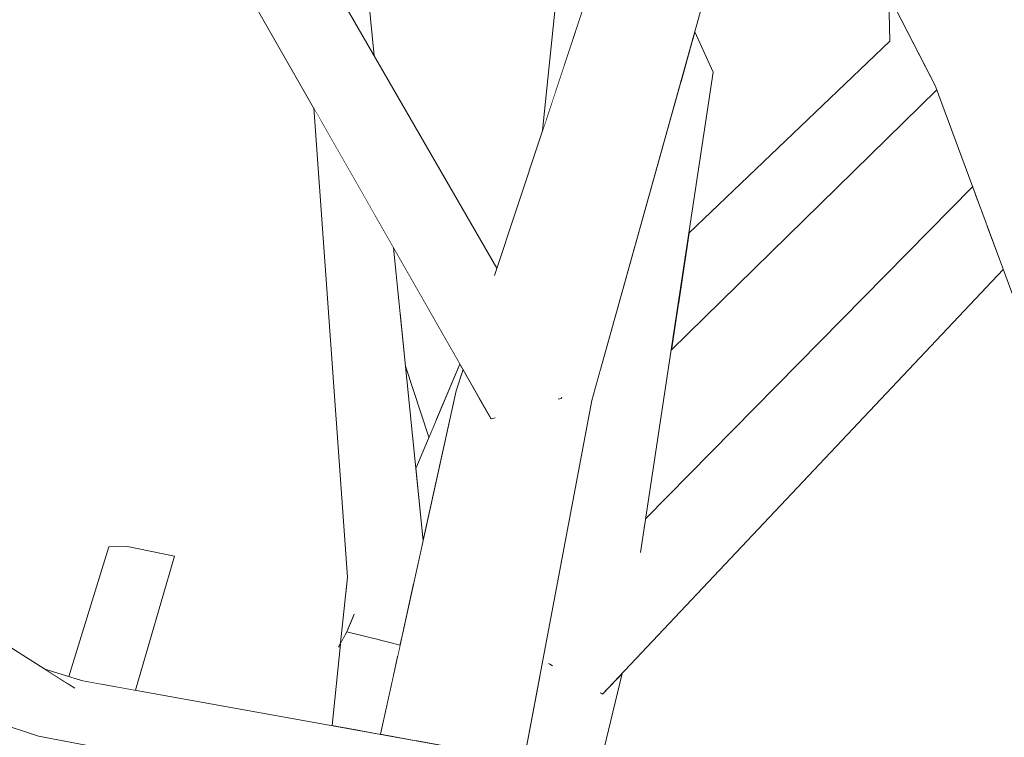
# Model space of a CAD drawing. Extents: x -289599 to -184549, y 66678 to 295474.
# Tile 90 of 256: x -281728 to -281652, y 72221 to 72277. Entities that reach past the tile are written whole.
import ezdxf

# ---------------------------------------------------------------- set-up
doc = ezdxf.new("R2010")
doc.units = 0
doc.header["$MEASUREMENT"] = 0
doc.linetypes.add('Wipeout_Contour', pattern=[1000, 0, -1000])
doc.layers.add('arch drzewa', color=8, linetype='Continuous')
doc.layers.add('arch drzewa_Nr_Pióra__4', color=8, linetype='Continuous', lineweight=9)

msp = doc.modelspace()

# ---------------------------------------------------------------- wipeouts: each hides what was drawn before it
at = {"color": 254, "linetype": 'Wipeout_Contour', "lineweight": 0, "ltscale": 1014326.102158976}
msp.add_wipeout([(-281685.973, 72282.484), (-281687.451, 72268.143), (-281684.174, 72278.018)], dxfattribs=at).dxf.layer = 'arch drzewa'
at = {"color": 254, "linetype": 'Wipeout_Contour', "lineweight": 0, "ltscale": 1352499.214260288}
msp.add_wipeout([(-281701.159, 72280.717), (-281703.201, 72280.786), (-281702.796, 72277.956), (-281700.477, 72273.931)], dxfattribs=at).dxf.layer = 'arch drzewa'
at = {"color": 254, "linetype": 'Wipeout_Contour', "lineweight": 0, "ltscale": 2028514.167801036}
msp.add_wipeout([(-281676.947, 72254.655), (-281677.481, 72251.133), (-281656.911, 72271.295), (-281657.031, 72271.618), (-281657.872, 72273.257), (-281660.549, 72275.058)], dxfattribs=at).dxf.layer = 'arch drzewa'
at = {"color": 254, "linetype": 'Wipeout_Contour', "lineweight": 0, "ltscale": 1352456.834175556}
msp.add_wipeout([(-281698.979, 72259.051), (-281700.459, 72261.643), (-281696.783, 72235.985), (-281696.697, 72236.373)], dxfattribs=at).dxf.layer = 'arch drzewa'
at = {"color": 254, "linetype": 'Wipeout_Contour', "lineweight": 0, "ltscale": 1352520.397380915}
msp.add_wipeout([(-281721.739, 72225.287), (-281718.977, 72224.79), (-281715.959, 72235.184), (-281719.591, 72235.933)], dxfattribs=at).dxf.layer = 'arch drzewa'
at = {"color": 254, "linetype": 'Wipeout_Contour', "lineweight": 0, "ltscale": 1690548.047497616}
msp.add_wipeout([(-281698.685, 72228.336), (-281698.691, 72227.318), (-281698.497, 72228.199), (-281698.667, 72228.297), (-281698.645, 72228.326)], dxfattribs=at).dxf.layer = 'arch drzewa'
at = {"color": 254, "linetype": 'Wipeout_Contour', "lineweight": 0, "ltscale": 2366655.1150473}
msp.add_wipeout([(-281685.145, 72218.708), (-281683.147, 72218.349), (-281681.279, 72226.098), (-281682.796, 72224.491), (-281682.925, 72224.564), (-281682.674, 72225.522), (-281683.79, 72225.012)], dxfattribs=at).dxf.layer = 'arch drzewa'

# ---------------------------------------------------------------- next in the draw order: wipeouts: each hides what was drawn before it
at = {"color": 254, "linetype": 'Wipeout_Contour', "lineweight": 0, "ltscale": 1014273.724610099}
msp.add_wipeout([(-281676.947, 72254.655), (-281660.549, 72275.058), (-281676.109, 72260.187)], dxfattribs=at).dxf.layer = 'arch drzewa'
at = {"color": 254, "linetype": 'Wipeout_Contour', "lineweight": 0, "ltscale": 1014395.663778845}
msp.add_wipeout([(-281719.591, 72235.933), (-281722.626, 72225.446), (-281721.739, 72225.287)], dxfattribs=at).dxf.layer = 'arch drzewa'
at = {"color": 254, "linetype": 'Wipeout_Contour', "lineweight": 0, "ltscale": 1352439.575615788}
msp.add_wipeout([(-281698.684, 72228.468), (-281698.349, 72228.869), (-281697.438, 72233.006), (-281698.66, 72232.938)], dxfattribs=at).dxf.layer = 'arch drzewa'
at = {"color": 254, "linetype": 'Wipeout_Contour', "lineweight": 0, "ltscale": 1014283.032521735}
msp.add_wipeout([(-281683.79, 72225.012), (-281685.233, 72218.724), (-281685.145, 72218.708)], dxfattribs=at).dxf.layer = 'arch drzewa'

# ---------------------------------------------------------------- next in the draw order: wipeouts: each hides what was drawn before it
at = {"color": 254, "linetype": 'Wipeout_Contour', "lineweight": 0, "ltscale": 1014248.872435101}
msp.add_wipeout([(-281660.626, 72278.626), (-281660.549, 72275.058), (-281657.872, 72273.257)], dxfattribs=at).dxf.layer = 'arch drzewa'
at = {"color": 254, "linetype": 'Wipeout_Contour', "lineweight": 0, "ltscale": 1690480.973484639}
msp.add_wipeout([(-281680.506, 72234.502), (-281679.842, 72235.543), (-281674.219, 72272.663), (-281676.754, 72271.831), (-281677.288, 72269.92)], dxfattribs=at).dxf.layer = 'arch drzewa'
at = {"color": 254, "linetype": 'Wipeout_Contour', "lineweight": 0, "ltscale": 1690663.656307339}
msp.add_wipeout([(-281723.658, 72225.708), (-281723.058, 72225.524), (-281722.626, 72225.446), (-281719.591, 72235.933), (-281721.036, 72235.908)], dxfattribs=at).dxf.layer = 'arch drzewa'
at = {"color": 254, "linetype": 'Wipeout_Contour', "lineweight": 0, "ltscale": 2028661.342448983}
msp.add_wipeout([(-281699.173, 72225.125), (-281698.691, 72227.318), (-281698.685, 72228.308), (-281698.756, 72228.354), (-281698.684, 72228.468), (-281698.66, 72232.938)], dxfattribs=at).dxf.layer = 'arch drzewa'
at = {"color": 254, "linetype": 'Wipeout_Contour', "lineweight": 0, "ltscale": 1352385.907188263}
msp.add_wipeout([(-281688.893, 72219.382), (-281685.233, 72218.724), (-281683.79, 72225.012), (-281687.672, 72225.845)], dxfattribs=at).dxf.layer = 'arch drzewa'

# ---------------------------------------------------------------- next in the draw order: linework, layer by layer
at = {"layer": 'arch drzewa_Nr_Pióra__4', "linetype": 'Continuous'}
msp.add_line((-281715.959, 72235.184), (-281719.591, 72235.933), dxfattribs=at)

# ---------------------------------------------------------------- next in the draw order: wipeouts: each hides what was drawn before it
at = {"color": 254, "linetype": 'Wipeout_Contour', "lineweight": 0, "ltscale": 1014293.601561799}
msp.add_wipeout([(-281675.65, 72275.782), (-281675.826, 72275.152), (-281674.219, 72272.663)], dxfattribs=at).dxf.layer = 'arch drzewa'
at = {"color": 254, "linetype": 'Wipeout_Contour', "lineweight": 0, "ltscale": 2366667.570411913}
msp.add_wipeout([(-281677.478, 72269.241), (-281683.79, 72225.012), (-281682.674, 72225.522), (-281681.613, 72232.335), (-281681.204, 72233.074), (-281680.506, 72234.502), (-281677.288, 72269.92)], dxfattribs=at).dxf.layer = 'arch drzewa'
at = {"color": 254, "linetype": 'Wipeout_Contour', "lineweight": 0, "ltscale": 1014400.464334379}
msp.add_wipeout([(-281721.036, 72235.908), (-281724.142, 72225.856), (-281723.658, 72225.708)], dxfattribs=at).dxf.layer = 'arch drzewa'
at = {"color": 254, "linetype": 'Wipeout_Contour', "lineweight": 0, "ltscale": 2704891.654760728}
msp.add_wipeout([(-281701.757, 72233.18), (-281701.728, 72229.887), (-281699.944, 72228.654), (-281701.72, 72228.959), (-281701.656, 72221.677), (-281699.998, 72221.378), (-281699.173, 72225.125), (-281698.66, 72232.938)], dxfattribs=at).dxf.layer = 'arch drzewa'

# ---------------------------------------------------------------- next in the draw order: linework, layer by layer
at = {"layer": 'arch drzewa_Nr_Pióra__4', "linetype": 'Continuous'}
msp.add_line((-281719.591, 72235.933), (-281721.036, 72235.908), dxfattribs=at)

# ---------------------------------------------------------------- next in the draw order: wipeouts: each hides what was drawn before it
at = {"color": 254, "linetype": 'Wipeout_Contour', "lineweight": 0, "ltscale": 1014293.863182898}
msp.add_wipeout([(-281675.826, 72275.152), (-281676.754, 72271.831), (-281674.219, 72272.663)], dxfattribs=at).dxf.layer = 'arch drzewa'
at = {"color": 254, "linetype": 'Wipeout_Contour', "lineweight": 0, "ltscale": 1014292.779254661}
msp.add_wipeout([(-281683.79, 72225.012), (-281677.478, 72269.241), (-281682.915, 72249.794)], dxfattribs=at).dxf.layer = 'arch drzewa'
at = {"color": 254, "linetype": 'Wipeout_Contour', "lineweight": 0, "ltscale": 1014340.989068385}
msp.add_wipeout([(-281701.757, 72233.18), (-281702.03, 72230.032), (-281701.728, 72229.887)], dxfattribs=at).dxf.layer = 'arch drzewa'
at = {"color": 254, "linetype": 'Wipeout_Contour', "lineweight": 0, "ltscale": 1352450.30579747}
msp.add_wipeout([(-281702.739, 72221.871), (-281701.656, 72221.677), (-281701.72, 72228.959), (-281702.116, 72229.042)], dxfattribs=at).dxf.layer = 'arch drzewa'
at = {"color": 254, "linetype": 'Wipeout_Contour', "lineweight": 0, "ltscale": 1352438.889836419}
msp.add_wipeout([(-281698.684, 72228.468), (-281698.756, 72228.354), (-281698.478, 72228.284), (-281698.349, 72228.869)], dxfattribs=at).dxf.layer = 'arch drzewa'
at = {"color": 254, "linetype": 'Wipeout_Contour', "lineweight": 0, "ltscale": 2366890.244227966}
msp.add_wipeout([(-281746.763, 72227.903), (-281746.799, 72227.915), (-281709.188, 72106.94), (-281715.323, 72139.208), (-281717.376, 72145), (-281734.962, 72190.838), (-281734.339, 72192.854)], dxfattribs=at).dxf.layer = 'arch drzewa'

# ---------------------------------------------------------------- next in the draw order: wipeouts: each hides what was drawn before it
at = {"color": 254, "linetype": 'Wipeout_Contour', "lineweight": 0, "ltscale": 1352393.112341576}
msp.add_wipeout([(-281687.672, 72225.845), (-281683.79, 72225.012), (-281682.915, 72249.794), (-281683.631, 72247.234)], dxfattribs=at).dxf.layer = 'arch drzewa'
at = {"color": 254, "linetype": 'Wipeout_Contour', "lineweight": 0, "ltscale": 3043192.350692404}
msp.add_wipeout([(-281752.662, 72228.611), (-281736.014, 72181.357), (-281733.944, 72179.033), (-281734.759, 72177.922), (-281734.789, 72177.881), (-281708.474, 72103.186), (-281709.188, 72106.94), (-281746.799, 72227.915), (-281748.985, 72228.634)], dxfattribs=at).dxf.layer = 'arch drzewa'
at = {"color": 254, "linetype": 'Wipeout_Contour', "lineweight": 0, "ltscale": 1352452.349638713}
msp.add_wipeout([(-281703.333, 72221.978), (-281702.739, 72221.871), (-281702.116, 72229.042), (-281702.903, 72228.409)], dxfattribs=at).dxf.layer = 'arch drzewa'
at = {"color": 254, "linetype": 'Wipeout_Contour', "lineweight": 0, "ltscale": 1014330.180758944}
msp.add_wipeout([(-281698.685, 72228.336), (-281698.756, 72228.354), (-281698.685, 72228.308)], dxfattribs=at).dxf.layer = 'arch drzewa'

# ---------------------------------------------------------------- next in the draw order: wipeouts: each hides what was drawn before it
at = {"color": 254, "linetype": 'Wipeout_Contour', "lineweight": 0, "ltscale": 1014238.325591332}
msp.add_wipeout([(-281682.796, 72224.491), (-281651.764, 72257.385), (-281653.022, 72260.784)], dxfattribs=at).dxf.layer = 'arch drzewa'
at = {"color": 254, "linetype": 'Wipeout_Contour', "lineweight": 0, "ltscale": 1352402.999780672}
msp.add_wipeout([(-281688.416, 72245.845), (-281691.878, 72219.919), (-281688.893, 72219.382), (-281683.631, 72247.234)], dxfattribs=at).dxf.layer = 'arch drzewa'
at = {"color": 254, "linetype": 'Wipeout_Contour', "lineweight": 0, "ltscale": 2366797.897489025}
msp.add_wipeout([(-281702.868, 72228.92), (-281702.243, 72230.199), (-281702.073, 72230.6), (-281702.035, 72230.099), (-281702.025, 72230.092), (-281701.757, 72233.18), (-281702.558, 72233.55)], dxfattribs=at).dxf.layer = 'arch drzewa'
at = {"color": 254, "linetype": 'Wipeout_Contour', "lineweight": 0, "ltscale": 1352454.572331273}
msp.add_wipeout([(-281703.744, 72222.052), (-281703.333, 72221.978), (-281702.903, 72228.409), (-281703.098, 72228.318)], dxfattribs=at).dxf.layer = 'arch drzewa'
at = {"color": 254, "linetype": 'Wipeout_Contour', "lineweight": 0, "ltscale": 1352439.094075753}
msp.add_wipeout([(-281698.645, 72228.326), (-281698.668, 72228.296), (-281698.497, 72228.199), (-281698.478, 72228.284)], dxfattribs=at).dxf.layer = 'arch drzewa'

# ---------------------------------------------------------------- next in the draw order: linework, layer by layer
at = {"layer": 'arch drzewa_Nr_Pióra__4', "linetype": 'Continuous'}
for p, q in [((-281686.885, 72226.801), (-281686.983, 72226.858)), ((-281686.672, 72226.68), (-281686.885, 72226.801))]:
    msp.add_line(p, q, dxfattribs=at)

# ---------------------------------------------------------------- next in the draw order: wipeouts: each hides what was drawn before it
at = {"color": 254, "linetype": 'Wipeout_Contour', "lineweight": 0, "ltscale": 1690571.023824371}
msp.add_wipeout([(-281701.569, 72263.588), (-281698.66, 72232.938), (-281697.438, 72233.006), (-281696.783, 72235.985), (-281700.459, 72261.643)], dxfattribs=at).dxf.layer = 'arch drzewa'
at = {"color": 254, "linetype": 'Wipeout_Contour', "lineweight": 0, "ltscale": 2028520.890169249}
msp.add_wipeout([(-281682.674, 72225.522), (-281682.925, 72224.564), (-281682.796, 72224.491), (-281653.022, 72260.784), (-281653.44, 72261.913), (-281681.613, 72232.335)], dxfattribs=at).dxf.layer = 'arch drzewa'
at = {"color": 254, "linetype": 'Wipeout_Contour', "lineweight": 0, "ltscale": 1014342.917909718}
msp.add_wipeout([(-281703.082, 72228.472), (-281702.868, 72228.92), (-281702.558, 72233.55)], dxfattribs=at).dxf.layer = 'arch drzewa'

# ---------------------------------------------------------------- next in the draw order: wipeouts: each hides what was drawn before it
at = {"color": 254, "linetype": 'Wipeout_Contour', "lineweight": 0, "ltscale": 1014355.769560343}
msp.add_wipeout([(-281701.569, 72263.588), (-281703.637, 72267.212), (-281698.66, 72232.938)], dxfattribs=at).dxf.layer = 'arch drzewa'
at = {"color": 254, "linetype": 'Wipeout_Contour', "lineweight": 0, "ltscale": 1352336.614179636}
msp.add_wipeout([(-281681.204, 72233.074), (-281681.613, 72232.335), (-281653.44, 72261.913), (-281653.919, 72263.208)], dxfattribs=at).dxf.layer = 'arch drzewa'
at = {"color": 254, "linetype": 'Wipeout_Contour', "lineweight": 0, "ltscale": 1690552.434546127}
msp.add_wipeout([(-281693.843, 72250.051), (-281697.261, 72241.974), (-281696.697, 72236.373), (-281694.143, 72247.975), (-281693.597, 72249.621)], dxfattribs=at).dxf.layer = 'arch drzewa'
at = {"color": 254, "linetype": 'Wipeout_Contour', "lineweight": 0, "ltscale": 2366791.432852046}
msp.add_wipeout([(-281702.073, 72230.6), (-281702.611, 72229.328), (-281699.944, 72228.654), (-281701.728, 72229.887), (-281702.03, 72230.032), (-281702.025, 72230.092), (-281702.035, 72230.099)], dxfattribs=at).dxf.layer = 'arch drzewa'

# ---------------------------------------------------------------- next in the draw order: wipeouts: each hides what was drawn before it
at = {"color": 254, "linetype": 'Wipeout_Contour', "lineweight": 0, "ltscale": 1352473.659342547}
msp.add_wipeout([(-281703.637, 72267.212), (-281704.642, 72268.972), (-281701.757, 72233.18), (-281698.66, 72232.938)], dxfattribs=at).dxf.layer = 'arch drzewa'
at = {"color": 254, "linetype": 'Wipeout_Contour', "lineweight": 0, "ltscale": 2028522.892090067}
msp.add_wipeout([(-281681.204, 72233.074), (-281653.919, 72263.208), (-281654.132, 72263.784), (-281679.454, 72238.104), (-281679.842, 72235.543), (-281680.506, 72234.502)], dxfattribs=at).dxf.layer = 'arch drzewa'
at = {"color": 254, "linetype": 'Wipeout_Contour', "lineweight": 0, "ltscale": 1014307.597416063}
msp.add_wipeout([(-281693.232, 72220.162), (-281691.878, 72219.919), (-281688.416, 72245.845)], dxfattribs=at).dxf.layer = 'arch drzewa'
at = {"color": 254, "linetype": 'Wipeout_Contour', "lineweight": 0, "ltscale": 2028683.248266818}
msp.add_wipeout([(-281703.172, 72228.284), (-281702.611, 72229.328), (-281702.243, 72230.199), (-281702.868, 72228.92), (-281703.082, 72228.472), (-281703.08, 72228.491)], dxfattribs=at).dxf.layer = 'arch drzewa'

# ---------------------------------------------------------------- next in the draw order: wipeouts: each hides what was drawn before it
at = {"color": 254, "linetype": 'Wipeout_Contour', "lineweight": 0, "ltscale": 1014300.290073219}
msp.add_wipeout([(-281683.631, 72247.234), (-281671.387, 72291.029), (-281675.714, 72290.525)], dxfattribs=at).dxf.layer = 'arch drzewa'
at = {"color": 254, "linetype": 'Wipeout_Contour', "lineweight": 0, "ltscale": 1352269.624510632}
msp.add_wipeout([(-281653.922, 72273.14), (-281641.106, 72249.997), (-281641.608, 72256.976), (-281648.789, 72273.806)], dxfattribs=at).dxf.layer = 'arch drzewa'
at = {"color": 254, "linetype": 'Wipeout_Contour', "lineweight": 0, "ltscale": 1014364.641634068}
msp.add_wipeout([(-281704.642, 72268.972), (-281704.962, 72269.533), (-281701.757, 72233.18)], dxfattribs=at).dxf.layer = 'arch drzewa'
at = {"color": 254, "linetype": 'Wipeout_Contour', "lineweight": 0, "ltscale": 1352454.213403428}
msp.add_wipeout([(-281698.979, 72259.051), (-281698.483, 72254.12), (-281695.697, 72245.669), (-281693.843, 72250.051)], dxfattribs=at).dxf.layer = 'arch drzewa'
at = {"color": 254, "linetype": 'Wipeout_Contour', "lineweight": 0, "ltscale": 2704905.997715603}
msp.add_wipeout([(-281702.611, 72229.328), (-281703.242, 72228.154), (-281703.118, 72228.123), (-281703.098, 72228.318), (-281702.903, 72228.409), (-281702.116, 72229.042), (-281701.72, 72228.959), (-281699.944, 72228.654)], dxfattribs=at).dxf.layer = 'arch drzewa'

# ---------------------------------------------------------------- next in the draw order: linework, layer by layer
at = {"layer": 'arch drzewa_Nr_Pióra__4', "linetype": 'Continuous'}
for p, q in [((-281702.611, 72229.328), (-281702.043, 72230.672)), ((-281702.611, 72229.328), (-281703.242, 72228.154)), ((-281703.242, 72228.154), (-281703.077, 72228.527)), ((-281703.242, 72228.154), (-281703.118, 72228.123))]:
    msp.add_line(p, q, dxfattribs=at)

# ---------------------------------------------------------------- next in the draw order: wipeouts: each hides what was drawn before it
at = {"color": 254, "linetype": 'Wipeout_Contour', "lineweight": 0, "ltscale": 1014192.482771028}
msp.add_wipeout([(-281641.106, 72249.997), (-281653.922, 72273.14), (-281640.428, 72240.584)], dxfattribs=at).dxf.layer = 'arch drzewa'
at = {"color": 254, "linetype": 'Wipeout_Contour', "lineweight": 0, "ltscale": 1352480.329771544}
msp.add_wipeout([(-281704.962, 72269.533), (-281705.164, 72269.887), (-281702.558, 72233.55), (-281701.757, 72233.18)], dxfattribs=at).dxf.layer = 'arch drzewa'
at = {"color": 254, "linetype": 'Wipeout_Contour', "lineweight": 0, "ltscale": 1352452.30469626}
msp.add_wipeout([(-281695.697, 72245.669), (-281698.483, 72254.12), (-281698.057, 72249.888), (-281696.242, 72244.382)], dxfattribs=at).dxf.layer = 'arch drzewa'

# ---------------------------------------------------------------- next in the draw order: linework, layer by layer
at = {"layer": 'arch drzewa_Nr_Pióra__4', "linetype": 'Continuous'}
msp.add_line((-281703.083, 72228.464), (-281702.558, 72233.55), dxfattribs=at)

# ---------------------------------------------------------------- next in the draw order: wipeouts: each hides what was drawn before it
at = {"color": 254, "linetype": 'Wipeout_Contour', "lineweight": 0, "ltscale": 1352268.249842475}
msp.add_wipeout([(-281657.031, 72271.618), (-281640.254, 72238.166), (-281640.428, 72240.584), (-281653.922, 72273.14)], dxfattribs=at).dxf.layer = 'arch drzewa'
at = {"color": 254, "linetype": 'Wipeout_Contour', "lineweight": 0, "ltscale": 2704852.946531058}
msp.add_wipeout([(-281694.143, 72247.975), (-281697.293, 72220.892), (-281693.232, 72220.162), (-281688.416, 72245.845), (-281691.06, 72246.829), (-281691.276, 72245.848), (-281691.42, 72245.806), (-281692.258, 72247.274)], dxfattribs=at).dxf.layer = 'arch drzewa'

# ---------------------------------------------------------------- next in the draw order: wipeouts: each hides what was drawn before it
at = {"color": 254, "linetype": 'Wipeout_Contour', "lineweight": 0, "ltscale": 2704634.42727104}
msp.add_wipeout([(-281671.23, 72303.938), (-281653.922, 72273.14), (-281648.789, 72273.806), (-281649.984, 72275.411), (-281650.039, 72274.718), (-281653.378, 72274.267), (-281655.216, 72277.779), (-281654.881, 72281.986)], dxfattribs=at).dxf.layer = 'arch drzewa'
at = {"color": 254, "linetype": 'Wipeout_Contour', "lineweight": 0, "ltscale": 1014305.692377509}
msp.add_wipeout([(-281675.714, 72290.525), (-281688.416, 72245.845), (-281683.631, 72247.234)], dxfattribs=at).dxf.layer = 'arch drzewa'
at = {"color": 254, "linetype": 'Wipeout_Contour', "lineweight": 0, "ltscale": 2704443.074038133}
msp.add_wipeout([(-281640.254, 72238.166), (-281657.031, 72271.618), (-281641.115, 72228.611), (-281635.48, 72228.646), (-281636.42, 72230.521), (-281637.077, 72228.697), (-281637.084, 72228.765), (-281639.94, 72233.806)], dxfattribs=at).dxf.layer = 'arch drzewa'
at = {"color": 254, "linetype": 'Wipeout_Contour', "lineweight": 0, "ltscale": 1014326.19656486}
msp.add_wipeout([(-281694.143, 72247.975), (-281699.998, 72221.378), (-281697.293, 72220.892)], dxfattribs=at).dxf.layer = 'arch drzewa'

# ---------------------------------------------------------------- next in the draw order: linework, layer by layer
at = {"layer": 'arch drzewa_Nr_Pióra__4', "linetype": 'Continuous'}
msp.add_line((-281698.478, 72228.284), (-281702.611, 72229.328), dxfattribs=at)

# ---------------------------------------------------------------- next in the draw order: wipeouts: each hides what was drawn before it
at = {"color": 254, "linetype": 'Wipeout_Contour', "lineweight": 0, "ltscale": 1352314.225845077}
msp.add_wipeout([(-281649.881, 72318.225), (-281653.378, 72274.267), (-281650.039, 72274.718), (-281646.613, 72317.776)], dxfattribs=at).dxf.layer = 'arch drzewa'
at = {"color": 254, "linetype": 'Wipeout_Contour', "lineweight": 0, "ltscale": 1014278.990365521}
msp.add_wipeout([(-281653.922, 72273.14), (-281671.23, 72303.938), (-281672.24, 72301.265)], dxfattribs=at).dxf.layer = 'arch drzewa'
at = {"color": 254, "linetype": 'Wipeout_Contour', "lineweight": 0, "ltscale": 1014312.776442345}
msp.add_wipeout([(-281688.416, 72245.845), (-281675.714, 72290.525), (-281679.385, 72292.449)], dxfattribs=at).dxf.layer = 'arch drzewa'
at = {"color": 254, "linetype": 'Wipeout_Contour', "lineweight": 0, "ltscale": 1014327.861163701}
msp.add_wipeout([(-281694.143, 72247.975), (-281692.258, 72247.274), (-281693.597, 72249.621)], dxfattribs=at).dxf.layer = 'arch drzewa'
at = {"color": 254, "linetype": 'Wipeout_Contour', "lineweight": 0, "ltscale": 1690617.137113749}
msp.add_wipeout([(-281725.858, 72224.922), (-281673.301, 72216.579), (-281723.058, 72225.524), (-281724.235, 72225.317), (-281723.696, 72224.977)], dxfattribs=at).dxf.layer = 'arch drzewa'

# ---------------------------------------------------------------- next in the draw order: linework, layer by layer
at = {"layer": 'arch drzewa_Nr_Pióra__4', "linetype": 'Continuous'}
msp.add_line((-281674.219, 72272.663), (-281675.65, 72275.782), dxfattribs=at)

# ---------------------------------------------------------------- next in the draw order: wipeouts: each hides what was drawn before it
at = {"color": 254, "linetype": 'Wipeout_Contour', "lineweight": 0, "ltscale": 1014258.116356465}
msp.add_wipeout([(-281672.24, 72301.265), (-281657.031, 72271.618), (-281653.922, 72273.14)], dxfattribs=at).dxf.layer = 'arch drzewa'
at = {"color": 254, "linetype": 'Wipeout_Contour', "lineweight": 0, "ltscale": 2028636.696276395}
msp.add_wipeout([(-281679.385, 72292.449), (-281691.167, 72256.944), (-281688.827, 72252.224), (-281689.104, 72251.814), (-281691.06, 72246.829), (-281688.416, 72245.845)], dxfattribs=at).dxf.layer = 'arch drzewa'
at = {"color": 254, "linetype": 'Wipeout_Contour', "lineweight": 0, "ltscale": 1014404.081432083}
msp.add_wipeout([(-281725.988, 72226.422), (-281725.631, 72226.197), (-281723.058, 72225.524)], dxfattribs=at).dxf.layer = 'arch drzewa'
at = {"color": 254, "linetype": 'Wipeout_Contour', "lineweight": 0, "ltscale": 1014302.864176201}
msp.add_wipeout([(-281726.182, 72224.974), (-281675.358, 72216.022), (-281673.301, 72216.579)], dxfattribs=at).dxf.layer = 'arch drzewa'

# ---------------------------------------------------------------- next in the draw order: linework, layer by layer
at = {"layer": 'arch drzewa_Nr_Pióra__4', "linetype": 'Continuous'}
for p, q in [((-281657.031, 72271.618), (-281672.24, 72301.265)), ((-281683.631, 72247.234), (-281671.387, 72291.029)), ((-281687.451, 72268.143), (-281685.973, 72282.484)), ((-281660.549, 72275.058), (-281660.626, 72278.626)), ((-281676.109, 72260.187), (-281660.549, 72275.058)), ((-281679.856, 72235.455), (-281674.219, 72272.663)), ((-281677.481, 72251.133), (-281656.911, 72271.295)), ((-281641.115, 72228.611), (-281657.031, 72271.618)), ((-281679.454, 72238.104), (-281654.132, 72263.784)), ((-281685.977, 72247.488), (-281685.96, 72247.402)), ((-281685.96, 72247.402), (-281686.221, 72247.326))]:
    msp.add_line(p, q, dxfattribs=at)

# ---------------------------------------------------------------- next in the draw order: wipeouts: each hides what was drawn before it
at = {"color": 254, "linetype": 'Wipeout_Contour', "lineweight": 0, "ltscale": 1352325.210651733}
msp.add_wipeout([(-281653.378, 72274.267), (-281649.881, 72318.225), (-281652.027, 72317.865), (-281655.216, 72277.779)], dxfattribs=at).dxf.layer = 'arch drzewa'
at = {"color": 254, "linetype": 'Wipeout_Contour', "lineweight": 0, "ltscale": 2366914.570907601}
msp.add_wipeout([(-281713.319, 72293.427), (-281691.095, 72257.16), (-281690.992, 72257.472), (-281712.826, 72295.36), (-281713.116, 72294.223), (-281713.086, 72294.183), (-281713.132, 72294.16)], dxfattribs=at).dxf.layer = 'arch drzewa'
at = {"color": 254, "linetype": 'Wipeout_Contour', "lineweight": 0, "ltscale": 1014402.40518016}
msp.add_wipeout([(-281723.058, 72225.524), (-281725.631, 72226.197), (-281724.235, 72225.317)], dxfattribs=at).dxf.layer = 'arch drzewa'
at = {"color": 254, "linetype": 'Wipeout_Contour', "lineweight": 0, "ltscale": 1690623.713726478}
msp.add_wipeout([(-281726.473, 72221.227), (-281675.358, 72216.022), (-281725.897, 72224.924), (-281725.575, 72222.334), (-281726.361, 72222.677)], dxfattribs=at).dxf.layer = 'arch drzewa'

# ---------------------------------------------------------------- next in the draw order: linework, layer by layer
at = {"layer": 'arch drzewa_Nr_Pióra__4', "linetype": 'Continuous'}
for p, q in [((-281682.796, 72224.491), (-281651.764, 72257.385)), ((-281718.977, 72224.79), (-281715.959, 72235.184)), ((-281703.744, 72222.052), (-281703.094, 72228.36)), ((-281682.796, 72224.491), (-281682.969, 72224.589))]:
    msp.add_line(p, q, dxfattribs=at)

# ---------------------------------------------------------------- next in the draw order: wipeouts: each hides what was drawn before it
at = {"color": 254, "linetype": 'Wipeout_Contour', "lineweight": 0, "ltscale": 1352464.56449449}
msp.add_wipeout([(-281713.319, 72293.427), (-281688.827, 72252.224), (-281691.167, 72256.944), (-281691.095, 72257.16)], dxfattribs=at).dxf.layer = 'arch drzewa'
at = {"color": 254, "linetype": 'Wipeout_Contour', "lineweight": 0, "ltscale": 1014306.706356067}
msp.add_wipeout([(-281726.473, 72221.227), (-281678.859, 72212.28), (-281675.358, 72216.022)], dxfattribs=at).dxf.layer = 'arch drzewa'

# ---------------------------------------------------------------- next in the draw order: linework, layer by layer
at = {"layer": 'arch drzewa_Nr_Pióra__4', "linetype": 'Continuous'}
for p, q in [((-281683.147, 72218.349), (-281681.279, 72226.098)), ((-281673.301, 72216.579), (-281723.058, 72225.524))]:
    msp.add_line(p, q, dxfattribs=at)

# ---------------------------------------------------------------- next in the draw order: wipeouts: each hides what was drawn before it
at = {"color": 254, "linetype": 'Wipeout_Contour', "lineweight": 0, "ltscale": 3043204.538280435}
msp.add_wipeout([(-281716.481, 72292.716), (-281717.999, 72292.375), (-281689.104, 72251.814), (-281688.827, 72252.224), (-281713.319, 72293.427), (-281716.195, 72292.78), (-281716.129, 72292.643), (-281716.329, 72292.542), (-281716.375, 72292.575)], dxfattribs=at).dxf.layer = 'arch drzewa'
at = {"color": 254, "linetype": 'Wipeout_Contour', "lineweight": 0, "ltscale": 1690725.683515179}
msp.add_wipeout([(-281733.433, 72226.571), (-281761.513, 72232.756), (-281726.473, 72221.227), (-281726.361, 72222.677), (-281729.538, 72224.115)], dxfattribs=at).dxf.layer = 'arch drzewa'

# ---------------------------------------------------------------- next in the draw order: linework, layer by layer
at = {"layer": 'arch drzewa_Nr_Pióra__4', "linetype": 'Continuous'}
msp.add_line((-281678.859, 72212.28), (-281726.473, 72221.227), dxfattribs=at)

# ---------------------------------------------------------------- next in the draw order: wipeouts: each hides what was drawn before it
at = {"color": 254, "linetype": 'Wipeout_Contour', "lineweight": 0, "ltscale": 1690571.297302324}
msp.add_wipeout([(-281689.104, 72251.814), (-281717.999, 72292.375), (-281691.42, 72245.806), (-281691.276, 72245.848), (-281691.06, 72246.829)], dxfattribs=at).dxf.layer = 'arch drzewa'
at = {"color": 254, "linetype": 'Wipeout_Contour', "lineweight": 0, "ltscale": 1690762.554081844}
msp.add_wipeout([(-281762.503, 72245.621), (-281763.955, 72245.819), (-281729.538, 72224.115), (-281726.361, 72222.677), (-281725.575, 72222.334)], dxfattribs=at).dxf.layer = 'arch drzewa'

# ---------------------------------------------------------------- next in the draw order: linework, layer by layer
at = {"layer": 'arch drzewa_Nr_Pióra__4', "linetype": 'Continuous'}
for p, q in [((-281690.992, 72257.472), (-281712.826, 72295.36)), ((-281691.173, 72256.925), (-281679.385, 72292.449)), ((-281691.42, 72245.806), (-281717.999, 72292.375)), ((-281700.477, 72273.931), (-281701.159, 72280.717)), ((-281702.558, 72233.55), (-281705.164, 72269.887)), ((-281696.697, 72236.373), (-281698.979, 72259.051)), ((-281696.242, 72244.382), (-281698.057, 72249.888)), ((-281697.261, 72241.974), (-281693.843, 72250.051)), ((-281694.143, 72247.975), (-281693.597, 72249.621)), ((-281699.998, 72221.378), (-281694.143, 72247.975)), ((-281688.893, 72219.382), (-281683.631, 72247.234)), ((-281691.115, 72245.895), (-281691.42, 72245.806))]:
    msp.add_line(p, q, dxfattribs=at)

# ---------------------------------------------------------------- next in the draw order: wipeouts: each hides what was drawn before it
at = {"color": 254, "linetype": 'Wipeout_Contour', "lineweight": 0, "ltscale": 2367026.056584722}
msp.add_wipeout([(-281760.248, 72248.027), (-281762.503, 72245.621), (-281725.575, 72222.334), (-281725.897, 72224.924), (-281726.182, 72224.974), (-281725.858, 72224.922), (-281723.696, 72224.977)], dxfattribs=at).dxf.layer = 'arch drzewa'

# ---------------------------------------------------------------- next in the draw order: linework, layer by layer
at = {"layer": 'arch drzewa_Nr_Pióra__4', "linetype": 'Continuous'}
for p, q in [((-281723.658, 72224.953), (-281760.248, 72248.027)), ((-281724.142, 72225.856), (-281721.036, 72235.908)), ((-281726.473, 72221.227), (-281761.513, 72232.756)), ((-281723.058, 72225.524), (-281725.988, 72226.422))]:
    msp.add_line(p, q, dxfattribs=at)

doc.saveas('drawing.dxf')
